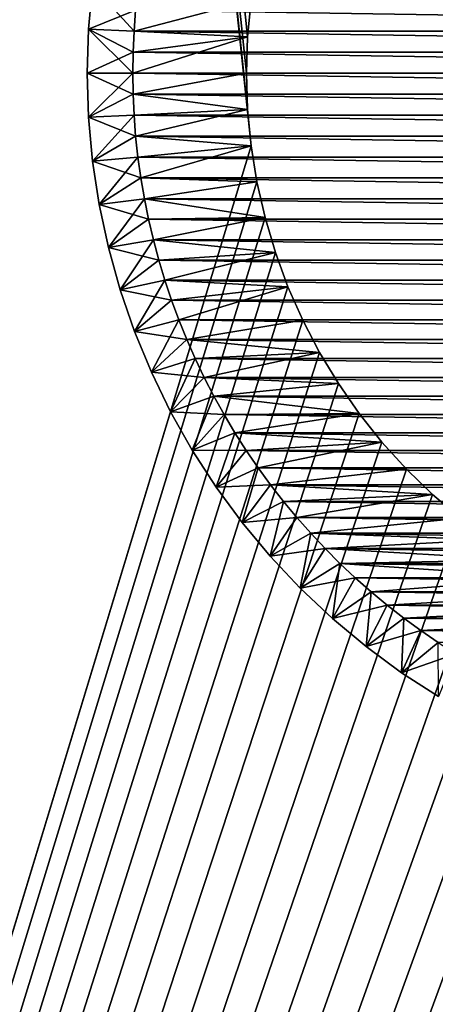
# Model space of a CAD drawing. Extents: x -260 to 260, y -882 to 882.
# Tile 28 of 234: x 182.51 to 191.66, y -620.45 to -598.82. Entities that reach past the tile are written whole.
import ezdxf

# ---------------------------------------------------------------- set-up
doc = ezdxf.new("R2010")
doc.units = 0
doc.header["$LTSCALE"] = 21.359881
for name, color, linetype in [('1', 7, 'CONTINUOUS'), ('11', 7, 'CONTINUOUS'), ('12', 7, 'CONTINUOUS'), ('17', 7, 'CONTINUOUS'), ('18', 7, 'CONTINUOUS'), ('2', 7, 'CONTINUOUS'), ('7', 7, 'CONTINUOUS'), ('8', 7, 'CONTINUOUS'), ('86', 7, 'CONTINUOUS'), ('87', 7, 'CONTINUOUS'), ('88', 7, 'CONTINUOUS'), ('89', 7, 'CONTINUOUS')]:
    doc.layers.add(name, color=color, linetype=linetype)

msp = doc.modelspace()

# ---------------------------------------------------------------- linework, layer by layer
at = {"layer": '1', "color": 7, "linetype": 'CONTINUOUS'}
for points in [[(-253.525, 0), (-253.525, -812.5), (253.525, 0), (-253.525, 0)], [(253.525, 0), (-253.525, -812.5), (253.525, -812.5), (253.525, 0)]]:
    msp.add_3dface(points, dxfattribs=at)
at = {"layer": '11', "color": 7, "linetype": 'CONTINUOUS'}
for points in [[(187.526, -599.199, -20), (187.603, -598.402, -20), (185.028, -599.077, -20), (187.526, -599.199, -20)], [(185.028, -599.077, -20), (187.603, -598.402, -20), (185.064, -598.616, -20), (185.028, -599.077, -20)], [(187.5, -600, -20), (187.526, -599.199, -20), (185, -600, -20), (187.5, -600, -20)], [(185, -600, -20), (187.526, -599.199, -20), (185.007, -599.538, -20), (185, -600, -20)], [(185.007, -599.538, -20), (187.526, -599.199, -20), (185.028, -599.077, -20), (185.007, -599.538, -20)], [(187.5, -600, -20), (185, -600, -20), (185.007, -600.462, -20), (187.5, -600, -20)], [(187.526, -600.801, -20), (187.5, -600, -20), (185.007, -600.462, -20), (187.526, -600.801, -20)], [(185.028, -600.923, -20), (187.526, -600.801, -20), (185.007, -600.462, -20), (185.028, -600.923, -20)], [(185.064, -601.384, -20), (187.526, -600.801, -20), (185.028, -600.923, -20), (185.064, -601.384, -20)], [(187.603, -601.598, -20), (187.526, -600.801, -20), (185.064, -601.384, -20), (187.603, -601.598, -20)], [(185.114, -601.843, -20), (187.603, -601.598, -20), (185.064, -601.384, -20), (185.114, -601.843, -20)], [(185.178, -602.301, -20), (187.603, -601.598, -20), (185.114, -601.843, -20), (185.178, -602.301, -20)], [(187.73, -602.389, -20), (187.603, -601.598, -20), (185.178, -602.301, -20), (187.73, -602.389, -20)], [(185.255, -602.756, -20), (187.73, -602.389, -20), (185.178, -602.301, -20), (185.255, -602.756, -20)], [(187.909, -603.171, -20), (187.73, -602.389, -20), (185.255, -602.756, -20), (187.909, -603.171, -20)], [(185.347, -603.209, -20), (187.909, -603.171, -20), (185.255, -602.756, -20), (185.347, -603.209, -20)], [(185.453, -603.659, -20), (187.909, -603.171, -20), (185.347, -603.209, -20), (185.453, -603.659, -20)], [(188.137, -603.939, -20), (187.909, -603.171, -20), (185.453, -603.659, -20), (188.137, -603.939, -20)], [(185.573, -604.105, -20), (188.137, -603.939, -20), (185.453, -603.659, -20), (185.573, -604.105, -20)], [(185.706, -604.547, -20), (188.137, -603.939, -20), (185.573, -604.105, -20), (185.706, -604.547, -20)], [(188.414, -604.691, -20), (188.137, -603.939, -20), (185.706, -604.547, -20), (188.414, -604.691, -20)], [(185.853, -604.985, -20), (188.414, -604.691, -20), (185.706, -604.547, -20), (185.853, -604.985, -20)], [(186.013, -605.419, -20), (188.414, -604.691, -20), (185.853, -604.985, -20), (186.013, -605.419, -20)], [(188.738, -605.424, -20), (188.414, -604.691, -20), (186.013, -605.419, -20), (188.738, -605.424, -20)], [(186.186, -605.847, -20), (188.738, -605.424, -20), (186.013, -605.419, -20), (186.186, -605.847, -20)], [(189.109, -606.134, -20), (188.738, -605.424, -20), (186.186, -605.847, -20), (189.109, -606.134, -20)], [(186.373, -606.269, -20), (189.109, -606.134, -20), (186.186, -605.847, -20), (186.373, -606.269, -20)], [(186.573, -606.686, -20), (189.109, -606.134, -20), (186.373, -606.269, -20), (186.573, -606.686, -20)], [(189.524, -606.819, -20), (189.109, -606.134, -20), (186.573, -606.686, -20), (189.524, -606.819, -20)], [(186.785, -607.096, -20), (189.524, -606.819, -20), (186.573, -606.686, -20), (186.785, -607.096, -20)], [(189.982, -607.476, -20), (189.524, -606.819, -20), (186.785, -607.096, -20), (189.982, -607.476, -20)], [(187.01, -607.5, -20), (189.982, -607.476, -20), (186.785, -607.096, -20), (187.01, -607.5, -20)], [(187.247, -607.896, -20), (189.982, -607.476, -20), (187.01, -607.5, -20), (187.247, -607.896, -20)], [(190.482, -608.103, -20), (189.982, -607.476, -20), (187.247, -607.896, -20), (190.482, -608.103, -20)], [(187.496, -608.285, -20), (190.482, -608.103, -20), (187.247, -607.896, -20), (187.496, -608.285, -20)], [(187.757, -608.667, -20), (190.482, -608.103, -20), (187.496, -608.285, -20), (187.757, -608.667, -20)], [(191.021, -608.696, -20), (190.482, -608.103, -20), (187.757, -608.667, -20), (191.021, -608.696, -20)], [(188.03, -609.04, -20), (191.021, -608.696, -20), (187.757, -608.667, -20), (188.03, -609.04, -20)], [(191.596, -609.253, -20), (191.021, -608.696, -20), (188.03, -609.04, -20), (191.596, -609.253, -20)], [(188.314, -609.404, -20), (191.596, -609.253, -20), (188.03, -609.04, -20), (188.314, -609.404, -20)], [(188.609, -609.759, -20), (191.596, -609.253, -20), (188.314, -609.404, -20), (188.609, -609.759, -20)], [(192.206, -609.773, -20), (191.596, -609.253, -20), (188.609, -609.759, -20), (192.206, -609.773, -20)], [(188.915, -610.105, -20), (192.206, -609.773, -20), (188.609, -609.759, -20), (188.915, -610.105, -20)], [(192.848, -610.252, -20), (192.206, -609.773, -20), (188.915, -610.105, -20), (192.848, -610.252, -20)], [(189.231, -610.442, -20), (192.848, -610.252, -20), (188.915, -610.105, -20), (189.231, -610.442, -20)], [(193.52, -610.689, -20), (192.848, -610.252, -20), (189.231, -610.442, -20), (193.52, -610.689, -20)], [(189.558, -610.769, -20), (193.52, -610.689, -20), (189.231, -610.442, -20), (189.558, -610.769, -20)], [(194.218, -611.083, -20), (193.52, -610.689, -20), (189.558, -610.769, -20), (194.218, -611.083, -20)], [(189.895, -611.085, -20), (194.218, -611.083, -20), (189.558, -610.769, -20), (189.895, -611.085, -20)], [(190.241, -611.391, -20), (194.218, -611.083, -20), (189.895, -611.085, -20), (190.241, -611.391, -20)], [(194.94, -611.43, -20), (194.218, -611.083, -20), (190.241, -611.391, -20), (194.94, -611.43, -20)], [(190.596, -611.686, -20), (194.94, -611.43, -20), (190.241, -611.391, -20), (190.596, -611.686, -20)], [(195.683, -611.731, -20), (194.94, -611.43, -20), (190.596, -611.686, -20), (195.683, -611.731, -20)], [(190.96, -611.97, -20), (195.683, -611.731, -20), (190.596, -611.686, -20), (190.96, -611.97, -20)], [(196.443, -611.983, -20), (195.683, -611.731, -20), (190.96, -611.97, -20), (196.443, -611.983, -20)], [(191.333, -612.243, -20), (196.443, -611.983, -20), (190.96, -611.97, -20), (191.333, -612.243, -20)], [(197.218, -612.187, -20), (196.443, -611.983, -20), (191.333, -612.243, -20), (197.218, -612.187, -20)], [(198.005, -612.34, -20), (197.218, -612.187, -20), (191.333, -612.243, -20), (198.005, -612.34, -20)], [(191.715, -612.504, -20), (198.005, -612.34, -20), (191.333, -612.243, -20), (191.715, -612.504, -20)]]:
    msp.add_3dface(points, dxfattribs=at)
at = {"layer": '12', "color": 7, "linetype": 'CONTINUOUS'}
for points in [[(185.064, -598.616, -70), (214.972, -599.077, -70), (185.028, -599.077, -70), (185.064, -598.616, -70)], [(214.936, -598.616, -70), (214.972, -599.077, -70), (185.064, -598.616, -70), (214.936, -598.616, -70)], [(185.028, -599.077, -70), (214.993, -599.538, -70), (185.007, -599.538, -70), (185.028, -599.077, -70)], [(214.972, -599.077, -70), (214.993, -599.538, -70), (185.028, -599.077, -70), (214.972, -599.077, -70)], [(185.007, -599.538, -70), (215, -600, -70), (185, -600, -70), (185.007, -599.538, -70)], [(214.993, -599.538, -70), (215, -600, -70), (185.007, -599.538, -70), (214.993, -599.538, -70)], [(185, -600, -70), (215, -600, -70), (214.993, -600.462, -70), (185, -600, -70)], [(185.007, -600.462, -70), (185, -600, -70), (214.993, -600.462, -70), (185.007, -600.462, -70)], [(185.028, -600.923, -70), (185.007, -600.462, -70), (214.972, -600.923, -70), (185.028, -600.923, -70)], [(214.972, -600.923, -70), (185.007, -600.462, -70), (214.993, -600.462, -70), (214.972, -600.923, -70)], [(185.064, -601.384, -70), (185.028, -600.923, -70), (214.936, -601.384, -70), (185.064, -601.384, -70)], [(214.936, -601.384, -70), (185.028, -600.923, -70), (214.972, -600.923, -70), (214.936, -601.384, -70)], [(185.114, -601.843, -70), (185.064, -601.384, -70), (214.886, -601.843, -70), (185.114, -601.843, -70)], [(214.886, -601.843, -70), (185.064, -601.384, -70), (214.936, -601.384, -70), (214.886, -601.843, -70)], [(185.178, -602.301, -70), (185.114, -601.843, -70), (214.822, -602.301, -70), (185.178, -602.301, -70)], [(214.822, -602.301, -70), (185.114, -601.843, -70), (214.886, -601.843, -70), (214.822, -602.301, -70)], [(185.255, -602.756, -70), (185.178, -602.301, -70), (214.745, -602.756, -70), (185.255, -602.756, -70)], [(214.745, -602.756, -70), (185.178, -602.301, -70), (214.822, -602.301, -70), (214.745, -602.756, -70)], [(185.347, -603.209, -70), (185.255, -602.756, -70), (214.653, -603.209, -70), (185.347, -603.209, -70)], [(214.653, -603.209, -70), (185.255, -602.756, -70), (214.745, -602.756, -70), (214.653, -603.209, -70)], [(185.453, -603.659, -70), (185.347, -603.209, -70), (214.547, -603.659, -70), (185.453, -603.659, -70)], [(214.547, -603.659, -70), (185.347, -603.209, -70), (214.653, -603.209, -70), (214.547, -603.659, -70)], [(185.573, -604.105, -70), (185.453, -603.659, -70), (214.427, -604.105, -70), (185.573, -604.105, -70)], [(214.427, -604.105, -70), (185.453, -603.659, -70), (214.547, -603.659, -70), (214.427, -604.105, -70)], [(185.706, -604.547, -70), (185.573, -604.105, -70), (214.294, -604.547, -70), (185.706, -604.547, -70)], [(214.294, -604.547, -70), (185.573, -604.105, -70), (214.427, -604.105, -70), (214.294, -604.547, -70)], [(185.853, -604.985, -70), (185.706, -604.547, -70), (214.147, -604.985, -70), (185.853, -604.985, -70)], [(214.147, -604.985, -70), (185.706, -604.547, -70), (214.294, -604.547, -70), (214.147, -604.985, -70)], [(186.013, -605.419, -70), (185.853, -604.985, -70), (213.987, -605.419, -70), (186.013, -605.419, -70)], [(213.987, -605.419, -70), (185.853, -604.985, -70), (214.147, -604.985, -70), (213.987, -605.419, -70)], [(186.186, -605.847, -70), (186.013, -605.419, -70), (213.814, -605.847, -70), (186.186, -605.847, -70)], [(213.814, -605.847, -70), (186.013, -605.419, -70), (213.987, -605.419, -70), (213.814, -605.847, -70)], [(186.373, -606.269, -70), (186.186, -605.847, -70), (213.627, -606.269, -70), (186.373, -606.269, -70)], [(213.627, -606.269, -70), (186.186, -605.847, -70), (213.814, -605.847, -70), (213.627, -606.269, -70)], [(186.573, -606.686, -70), (186.373, -606.269, -70), (213.427, -606.686, -70), (186.573, -606.686, -70)], [(213.427, -606.686, -70), (186.373, -606.269, -70), (213.627, -606.269, -70), (213.427, -606.686, -70)], [(186.785, -607.096, -70), (186.573, -606.686, -70), (213.215, -607.096, -70), (186.785, -607.096, -70)], [(213.215, -607.096, -70), (186.573, -606.686, -70), (213.427, -606.686, -70), (213.215, -607.096, -70)], [(187.01, -607.5, -70), (186.785, -607.096, -70), (212.99, -607.5, -70), (187.01, -607.5, -70)], [(212.99, -607.5, -70), (186.785, -607.096, -70), (213.215, -607.096, -70), (212.99, -607.5, -70)], [(187.247, -607.896, -70), (187.01, -607.5, -70), (212.753, -607.896, -70), (187.247, -607.896, -70)], [(212.753, -607.896, -70), (187.01, -607.5, -70), (212.99, -607.5, -70), (212.753, -607.896, -70)], [(187.496, -608.285, -70), (187.247, -607.896, -70), (212.504, -608.285, -70), (187.496, -608.285, -70)], [(212.504, -608.285, -70), (187.247, -607.896, -70), (212.753, -607.896, -70), (212.504, -608.285, -70)], [(187.757, -608.667, -70), (187.496, -608.285, -70), (212.243, -608.667, -70), (187.757, -608.667, -70)], [(212.243, -608.667, -70), (187.496, -608.285, -70), (212.504, -608.285, -70), (212.243, -608.667, -70)], [(188.03, -609.04, -70), (187.757, -608.667, -70), (211.97, -609.04, -70), (188.03, -609.04, -70)], [(211.97, -609.04, -70), (187.757, -608.667, -70), (212.243, -608.667, -70), (211.97, -609.04, -70)], [(188.314, -609.404, -70), (188.03, -609.04, -70), (211.686, -609.404, -70), (188.314, -609.404, -70)], [(211.686, -609.404, -70), (188.03, -609.04, -70), (211.97, -609.04, -70), (211.686, -609.404, -70)], [(188.609, -609.759, -70), (188.314, -609.404, -70), (211.391, -609.759, -70), (188.609, -609.759, -70)], [(211.391, -609.759, -70), (188.314, -609.404, -70), (211.686, -609.404, -70), (211.391, -609.759, -70)], [(188.915, -610.105, -70), (188.609, -609.759, -70), (211.085, -610.105, -70), (188.915, -610.105, -70)], [(211.085, -610.105, -70), (188.609, -609.759, -70), (211.391, -609.759, -70), (211.085, -610.105, -70)], [(189.231, -610.442, -70), (188.915, -610.105, -70), (210.769, -610.442, -70), (189.231, -610.442, -70)], [(210.769, -610.442, -70), (188.915, -610.105, -70), (211.085, -610.105, -70), (210.769, -610.442, -70)], [(189.558, -610.769, -70), (189.231, -610.442, -70), (210.442, -610.769, -70), (189.558, -610.769, -70)], [(210.442, -610.769, -70), (189.231, -610.442, -70), (210.769, -610.442, -70), (210.442, -610.769, -70)], [(189.895, -611.085, -70), (189.558, -610.769, -70), (210.105, -611.085, -70), (189.895, -611.085, -70)], [(210.105, -611.085, -70), (189.558, -610.769, -70), (210.442, -610.769, -70), (210.105, -611.085, -70)], [(190.241, -611.391, -70), (189.895, -611.085, -70), (209.759, -611.391, -70), (190.241, -611.391, -70)], [(209.759, -611.391, -70), (189.895, -611.085, -70), (210.105, -611.085, -70), (209.759, -611.391, -70)], [(190.596, -611.686, -70), (190.241, -611.391, -70), (209.404, -611.686, -70), (190.596, -611.686, -70)], [(209.404, -611.686, -70), (190.241, -611.391, -70), (209.759, -611.391, -70), (209.404, -611.686, -70)], [(190.96, -611.97, -70), (190.596, -611.686, -70), (209.04, -611.97, -70), (190.96, -611.97, -70)], [(209.04, -611.97, -70), (190.596, -611.686, -70), (209.404, -611.686, -70), (209.04, -611.97, -70)], [(191.333, -612.243, -70), (190.96, -611.97, -70), (208.667, -612.243, -70), (191.333, -612.243, -70)], [(208.667, -612.243, -70), (190.96, -611.97, -70), (209.04, -611.97, -70), (208.667, -612.243, -70)], [(191.715, -612.504, -70), (191.333, -612.243, -70), (208.285, -612.504, -70), (191.715, -612.504, -70)], [(208.285, -612.504, -70), (191.333, -612.243, -70), (208.667, -612.243, -70), (208.285, -612.504, -70)]]:
    msp.add_3dface(points, dxfattribs=at)
at = {"layer": '17', "color": 7, "linetype": 'CONTINUOUS'}
for points in [[(184.029, -599.034, -21), (184.117, -598.071, -21), (184.029, -599.034, -69), (184.029, -599.034, -21)], [(184.029, -599.034, -69), (184.117, -598.071, -21), (184.117, -598.071, -69), (184.029, -599.034, -69)], [(184, -600, -21), (184.029, -599.034, -21), (184, -600, -69), (184, -600, -21)], [(184, -600, -69), (184.029, -599.034, -21), (184.029, -599.034, -69), (184, -600, -69)]]:
    msp.add_3dface(points, dxfattribs=at)
at = {"layer": '18', "color": 7, "linetype": 'CONTINUOUS'}
for points in [[(184, -600, -21), (184, -600, -69), (184.029, -600.966, -69), (184, -600, -21)], [(184.029, -600.966, -21), (184, -600, -21), (184.029, -600.966, -69), (184.029, -600.966, -21)], [(184.117, -601.929, -21), (184.029, -600.966, -21), (184.117, -601.929, -69), (184.117, -601.929, -21)], [(184.117, -601.929, -69), (184.029, -600.966, -21), (184.029, -600.966, -69), (184.117, -601.929, -69)], [(184.262, -602.884, -21), (184.117, -601.929, -21), (184.262, -602.884, -69), (184.262, -602.884, -21)], [(184.262, -602.884, -69), (184.117, -601.929, -21), (184.117, -601.929, -69), (184.262, -602.884, -69)], [(184.465, -603.829, -21), (184.262, -602.884, -21), (184.465, -603.829, -69), (184.465, -603.829, -21)], [(184.465, -603.829, -69), (184.262, -602.884, -21), (184.262, -602.884, -69), (184.465, -603.829, -69)], [(184.724, -604.76, -21), (184.465, -603.829, -21), (184.724, -604.76, -69), (184.724, -604.76, -21)], [(184.724, -604.76, -69), (184.465, -603.829, -21), (184.465, -603.829, -69), (184.724, -604.76, -69)], [(185.04, -605.674, -21), (184.724, -604.76, -21), (185.04, -605.674, -69), (185.04, -605.674, -21)], [(185.04, -605.674, -69), (184.724, -604.76, -21), (184.724, -604.76, -69), (185.04, -605.674, -69)], [(185.41, -606.567, -21), (185.04, -605.674, -21), (185.41, -606.567, -69), (185.41, -606.567, -21)], [(185.41, -606.567, -69), (185.04, -605.674, -21), (185.04, -605.674, -69), (185.41, -606.567, -69)], [(185.833, -607.436, -21), (185.41, -606.567, -21), (185.833, -607.436, -69), (185.833, -607.436, -21)], [(185.833, -607.436, -69), (185.41, -606.567, -21), (185.41, -606.567, -69), (185.833, -607.436, -69)], [(186.307, -608.277, -21), (185.833, -607.436, -21), (186.307, -608.277, -69), (186.307, -608.277, -21)], [(186.307, -608.277, -69), (185.833, -607.436, -21), (185.833, -607.436, -69), (186.307, -608.277, -69)], [(186.832, -609.089, -21), (186.307, -608.277, -21), (186.832, -609.089, -69), (186.832, -609.089, -21)], [(186.832, -609.089, -69), (186.307, -608.277, -21), (186.307, -608.277, -69), (186.832, -609.089, -69)], [(187.405, -609.868, -21), (186.832, -609.089, -21), (187.405, -609.868, -69), (187.405, -609.868, -21)], [(187.405, -609.868, -69), (186.832, -609.089, -21), (186.832, -609.089, -69), (187.405, -609.868, -69)], [(188.024, -610.61, -21), (187.405, -609.868, -21), (188.024, -610.61, -69), (188.024, -610.61, -21)], [(188.024, -610.61, -69), (187.405, -609.868, -21), (187.405, -609.868, -69), (188.024, -610.61, -69)], [(188.686, -611.314, -21), (188.024, -610.61, -21), (188.686, -611.314, -69), (188.686, -611.314, -21)], [(188.686, -611.314, -69), (188.024, -610.61, -21), (188.024, -610.61, -69), (188.686, -611.314, -69)], [(189.39, -611.976, -21), (188.686, -611.314, -21), (189.39, -611.976, -69), (189.39, -611.976, -21)], [(189.39, -611.976, -69), (188.686, -611.314, -21), (188.686, -611.314, -69), (189.39, -611.976, -69)], [(190.132, -612.595, -21), (189.39, -611.976, -21), (190.132, -612.595, -69), (190.132, -612.595, -21)], [(190.132, -612.595, -69), (189.39, -611.976, -21), (189.39, -611.976, -69), (190.132, -612.595, -69)], [(190.911, -613.168, -21), (190.132, -612.595, -21), (190.911, -613.168, -69), (190.911, -613.168, -21)], [(190.911, -613.168, -69), (190.132, -612.595, -21), (190.132, -612.595, -69), (190.911, -613.168, -69)], [(191.723, -613.693, -21), (190.911, -613.168, -21), (191.723, -613.693, -69), (191.723, -613.693, -21)], [(191.723, -613.693, -69), (190.911, -613.168, -21), (190.911, -613.168, -69), (191.723, -613.693, -69)]]:
    msp.add_3dface(points, dxfattribs=at)
at = {"layer": '2', "color": 7, "linetype": 'CONTINUOUS'}
for points in [[(152.5, -85, -9), (260.487, -812.5, -9), (136.739, -120, -9), (152.5, -85, -9)], [(237.5, -85, -9), (260.487, -812.5, -9), (152.5, -85, -9), (237.5, -85, -9)], [(260.487, -812.5, -9), (212.27, -597.611, -9), (136.739, -120, -9), (260.487, -812.5, -9)], [(187.526, -599.199, -9), (187.5, -600, -9), (136.739, -120, -9), (187.526, -599.199, -9)], [(187.5, -600, -9), (187.526, -600.801, -9), (136.739, -120, -9), (187.5, -600, -9)], [(187.603, -598.402, -9), (187.526, -599.199, -9), (136.739, -120, -9), (187.603, -598.402, -9)], [(187.526, -600.801, -9), (187.603, -601.598, -9), (136.739, -120, -9), (187.526, -600.801, -9)], [(187.603, -601.598, -9), (136.739, -769, -9), (136.739, -120, -9), (187.603, -601.598, -9)], [(187.603, -601.598, -9), (187.73, -602.389, -9), (136.739, -769, -9), (187.603, -601.598, -9)], [(187.73, -602.389, -9), (187.909, -603.171, -9), (136.739, -769, -9), (187.73, -602.389, -9)], [(187.909, -603.171, -9), (188.137, -603.939, -9), (136.739, -769, -9), (187.909, -603.171, -9)], [(188.137, -603.939, -9), (188.414, -604.691, -9), (136.739, -769, -9), (188.137, -603.939, -9)], [(188.414, -604.691, -9), (188.738, -605.424, -9), (136.739, -769, -9), (188.414, -604.691, -9)], [(188.738, -605.424, -9), (189.109, -606.134, -9), (136.739, -769, -9), (188.738, -605.424, -9)], [(189.109, -606.134, -9), (189.524, -606.819, -9), (136.739, -769, -9), (189.109, -606.134, -9)], [(189.524, -606.819, -9), (189.982, -607.476, -9), (136.739, -769, -9), (189.524, -606.819, -9)], [(189.982, -607.476, -9), (190.482, -608.103, -9), (136.739, -769, -9), (189.982, -607.476, -9)], [(190.482, -608.103, -9), (191.021, -608.696, -9), (136.739, -769, -9), (190.482, -608.103, -9)], [(191.021, -608.696, -9), (191.596, -609.253, -9), (136.739, -769, -9), (191.021, -608.696, -9)], [(191.596, -609.253, -9), (192.206, -609.773, -9), (136.739, -769, -9), (191.596, -609.253, -9)], [(192.206, -609.773, -9), (192.848, -610.252, -9), (136.739, -769, -9), (192.206, -609.773, -9)], [(192.848, -610.252, -9), (193.52, -610.689, -9), (136.739, -769, -9), (192.848, -610.252, -9)], [(193.52, -610.689, -9), (194.218, -611.083, -9), (136.739, -769, -9), (193.52, -610.689, -9)], [(194.218, -611.083, -9), (194.94, -611.43, -9), (136.739, -769, -9), (194.218, -611.083, -9)], [(194.94, -611.43, -9), (195.683, -611.731, -9), (136.739, -769, -9), (194.94, -611.43, -9)], [(195.683, -611.731, -9), (196.443, -611.983, -9), (136.739, -769, -9), (195.683, -611.731, -9)], [(196.443, -611.983, -9), (197.218, -612.187, -9), (136.739, -769, -9), (196.443, -611.983, -9)], [(197.218, -612.187, -9), (198.005, -612.34, -9), (136.739, -769, -9), (197.218, -612.187, -9)], [(198.005, -612.34, -9), (198.8, -612.442, -9), (136.739, -769, -9), (198.005, -612.34, -9)], [(198.8, -612.442, -9), (199.599, -612.494, -9), (136.739, -769, -9), (198.8, -612.442, -9)], [(199.599, -612.494, -9), (260.487, -812.5, -9), (136.739, -769, -9), (199.599, -612.494, -9)]]:
    msp.add_3dface(points, dxfattribs=at)
at = {"layer": '7', "color": 7, "linetype": 'CONTINUOUS'}
for points in [[(187.526, -599.199, -9), (187.603, -598.402, -9), (187.526, -599.199, -20), (187.526, -599.199, -9)], [(187.526, -599.199, -20), (187.603, -598.402, -9), (187.603, -598.402, -20), (187.526, -599.199, -20)], [(187.5, -600, -9), (187.526, -599.199, -9), (187.5, -600, -20), (187.5, -600, -9)], [(187.5, -600, -20), (187.526, -599.199, -9), (187.526, -599.199, -20), (187.5, -600, -20)]]:
    msp.add_3dface(points, dxfattribs=at)
at = {"layer": '8', "color": 7, "linetype": 'CONTINUOUS'}
for points in [[(187.526, -600.801, -9), (187.5, -600, -9), (187.526, -600.801, -20), (187.526, -600.801, -9)], [(187.5, -600, -9), (187.5, -600, -20), (187.526, -600.801, -20), (187.5, -600, -9)], [(187.603, -601.598, -9), (187.526, -600.801, -9), (187.603, -601.598, -20), (187.603, -601.598, -9)], [(187.603, -601.598, -20), (187.526, -600.801, -9), (187.526, -600.801, -20), (187.603, -601.598, -20)], [(187.73, -602.389, -9), (187.603, -601.598, -9), (187.73, -602.389, -20), (187.73, -602.389, -9)], [(187.73, -602.389, -20), (187.603, -601.598, -9), (187.603, -601.598, -20), (187.73, -602.389, -20)], [(187.909, -603.171, -9), (187.73, -602.389, -9), (187.909, -603.171, -20), (187.909, -603.171, -9)], [(187.909, -603.171, -20), (187.73, -602.389, -9), (187.73, -602.389, -20), (187.909, -603.171, -20)], [(188.137, -603.939, -9), (187.909, -603.171, -9), (188.137, -603.939, -20), (188.137, -603.939, -9)], [(188.137, -603.939, -20), (187.909, -603.171, -9), (187.909, -603.171, -20), (188.137, -603.939, -20)], [(188.414, -604.691, -9), (188.137, -603.939, -9), (188.414, -604.691, -20), (188.414, -604.691, -9)], [(188.414, -604.691, -20), (188.137, -603.939, -9), (188.137, -603.939, -20), (188.414, -604.691, -20)], [(188.738, -605.424, -9), (188.414, -604.691, -9), (188.738, -605.424, -20), (188.738, -605.424, -9)], [(188.738, -605.424, -20), (188.414, -604.691, -9), (188.414, -604.691, -20), (188.738, -605.424, -20)], [(189.109, -606.134, -9), (188.738, -605.424, -9), (189.109, -606.134, -20), (189.109, -606.134, -9)], [(189.109, -606.134, -20), (188.738, -605.424, -9), (188.738, -605.424, -20), (189.109, -606.134, -20)], [(189.524, -606.819, -9), (189.109, -606.134, -9), (189.524, -606.819, -20), (189.524, -606.819, -9)], [(189.524, -606.819, -20), (189.109, -606.134, -9), (189.109, -606.134, -20), (189.524, -606.819, -20)], [(189.982, -607.476, -9), (189.524, -606.819, -9), (189.982, -607.476, -20), (189.982, -607.476, -9)], [(189.982, -607.476, -20), (189.524, -606.819, -9), (189.524, -606.819, -20), (189.982, -607.476, -20)], [(190.482, -608.103, -9), (189.982, -607.476, -9), (190.482, -608.103, -20), (190.482, -608.103, -9)], [(190.482, -608.103, -20), (189.982, -607.476, -9), (189.982, -607.476, -20), (190.482, -608.103, -20)], [(191.021, -608.696, -9), (190.482, -608.103, -9), (191.021, -608.696, -20), (191.021, -608.696, -9)], [(191.021, -608.696, -20), (190.482, -608.103, -9), (190.482, -608.103, -20), (191.021, -608.696, -20)], [(191.596, -609.253, -9), (191.021, -608.696, -9), (191.596, -609.253, -20), (191.596, -609.253, -9)], [(191.596, -609.253, -20), (191.021, -608.696, -9), (191.021, -608.696, -20), (191.596, -609.253, -20)], [(192.206, -609.773, -9), (191.596, -609.253, -9), (192.206, -609.773, -20), (192.206, -609.773, -9)], [(192.206, -609.773, -20), (191.596, -609.253, -9), (191.596, -609.253, -20), (192.206, -609.773, -20)]]:
    msp.add_3dface(points, dxfattribs=at)
at = {"layer": '86', "color": 7, "linetype": 'CONTINUOUS'}
for points in [[(185.064, -598.616, -20), (184.117, -598.071, -21), (184.029, -599.034, -21), (185.064, -598.616, -20)], [(185.028, -599.077, -20), (185.064, -598.616, -20), (184.029, -599.034, -21), (185.028, -599.077, -20)], [(185.007, -599.538, -20), (184.029, -599.034, -21), (184, -600, -21), (185.007, -599.538, -20)], [(185.007, -599.538, -20), (185.028, -599.077, -20), (184.029, -599.034, -21), (185.007, -599.538, -20)], [(185, -600, -20), (185.007, -599.538, -20), (184, -600, -21), (185, -600, -20)]]:
    msp.add_3dface(points, dxfattribs=at)
at = {"layer": '87', "color": 7, "linetype": 'CONTINUOUS'}
for points in [[(185, -600, -20), (184, -600, -21), (184.029, -600.966, -21), (185, -600, -20)], [(185.007, -600.462, -20), (185, -600, -20), (184.029, -600.966, -21), (185.007, -600.462, -20)], [(185.028, -600.923, -20), (185.007, -600.462, -20), (184.029, -600.966, -21), (185.028, -600.923, -20)], [(185.028, -600.923, -20), (184.029, -600.966, -21), (184.117, -601.929, -21), (185.028, -600.923, -20)], [(185.064, -601.384, -20), (185.028, -600.923, -20), (184.117, -601.929, -21), (185.064, -601.384, -20)], [(185.114, -601.843, -20), (185.064, -601.384, -20), (184.117, -601.929, -21), (185.114, -601.843, -20)], [(185.114, -601.843, -20), (184.117, -601.929, -21), (184.262, -602.884, -21), (185.114, -601.843, -20)], [(185.178, -602.301, -20), (185.114, -601.843, -20), (184.262, -602.884, -21), (185.178, -602.301, -20)], [(185.255, -602.756, -20), (185.178, -602.301, -20), (184.262, -602.884, -21), (185.255, -602.756, -20)], [(185.255, -602.756, -20), (184.262, -602.884, -21), (184.465, -603.829, -21), (185.255, -602.756, -20)], [(185.347, -603.209, -20), (185.255, -602.756, -20), (184.465, -603.829, -21), (185.347, -603.209, -20)], [(185.453, -603.659, -20), (185.347, -603.209, -20), (184.465, -603.829, -21), (185.453, -603.659, -20)], [(185.453, -603.659, -20), (184.465, -603.829, -21), (184.724, -604.76, -21), (185.453, -603.659, -20)], [(185.573, -604.105, -20), (185.453, -603.659, -20), (184.724, -604.76, -21), (185.573, -604.105, -20)], [(185.706, -604.547, -20), (185.573, -604.105, -20), (184.724, -604.76, -21), (185.706, -604.547, -20)], [(185.706, -604.547, -20), (184.724, -604.76, -21), (185.04, -605.674, -21), (185.706, -604.547, -20)], [(185.853, -604.985, -20), (185.706, -604.547, -20), (185.04, -605.674, -21), (185.853, -604.985, -20)], [(186.013, -605.419, -20), (185.853, -604.985, -20), (185.04, -605.674, -21), (186.013, -605.419, -20)], [(186.013, -605.419, -20), (185.04, -605.674, -21), (185.41, -606.567, -21), (186.013, -605.419, -20)], [(186.186, -605.847, -20), (186.013, -605.419, -20), (185.41, -606.567, -21), (186.186, -605.847, -20)], [(186.373, -606.269, -20), (186.186, -605.847, -20), (185.41, -606.567, -21), (186.373, -606.269, -20)], [(186.373, -606.269, -20), (185.41, -606.567, -21), (185.833, -607.436, -21), (186.373, -606.269, -20)], [(186.573, -606.686, -20), (186.373, -606.269, -20), (185.833, -607.436, -21), (186.573, -606.686, -20)], [(186.785, -607.096, -20), (186.573, -606.686, -20), (185.833, -607.436, -21), (186.785, -607.096, -20)], [(186.785, -607.096, -20), (185.833, -607.436, -21), (186.307, -608.277, -21), (186.785, -607.096, -20)], [(187.01, -607.5, -20), (186.785, -607.096, -20), (186.307, -608.277, -21), (187.01, -607.5, -20)], [(187.247, -607.896, -20), (187.01, -607.5, -20), (186.307, -608.277, -21), (187.247, -607.896, -20)], [(187.247, -607.896, -20), (186.307, -608.277, -21), (186.832, -609.089, -21), (187.247, -607.896, -20)], [(187.496, -608.285, -20), (187.247, -607.896, -20), (186.832, -609.089, -21), (187.496, -608.285, -20)], [(187.757, -608.667, -20), (187.496, -608.285, -20), (186.832, -609.089, -21), (187.757, -608.667, -20)], [(187.757, -608.667, -20), (186.832, -609.089, -21), (187.405, -609.868, -21), (187.757, -608.667, -20)], [(188.03, -609.04, -20), (187.757, -608.667, -20), (187.405, -609.868, -21), (188.03, -609.04, -20)], [(188.314, -609.404, -20), (188.03, -609.04, -20), (187.405, -609.868, -21), (188.314, -609.404, -20)], [(188.314, -609.404, -20), (187.405, -609.868, -21), (188.024, -610.61, -21), (188.314, -609.404, -20)], [(188.609, -609.759, -20), (188.314, -609.404, -20), (188.024, -610.61, -21), (188.609, -609.759, -20)], [(188.915, -610.105, -20), (188.609, -609.759, -20), (188.024, -610.61, -21), (188.915, -610.105, -20)], [(188.915, -610.105, -20), (188.024, -610.61, -21), (188.686, -611.314, -21), (188.915, -610.105, -20)], [(189.231, -610.442, -20), (188.915, -610.105, -20), (188.686, -611.314, -21), (189.231, -610.442, -20)], [(189.558, -610.769, -20), (189.231, -610.442, -20), (188.686, -611.314, -21), (189.558, -610.769, -20)], [(189.558, -610.769, -20), (188.686, -611.314, -21), (189.39, -611.976, -21), (189.558, -610.769, -20)], [(189.895, -611.085, -20), (189.558, -610.769, -20), (189.39, -611.976, -21), (189.895, -611.085, -20)], [(190.241, -611.391, -20), (189.895, -611.085, -20), (189.39, -611.976, -21), (190.241, -611.391, -20)], [(190.241, -611.391, -20), (189.39, -611.976, -21), (190.132, -612.595, -21), (190.241, -611.391, -20)], [(190.596, -611.686, -20), (190.241, -611.391, -20), (190.132, -612.595, -21), (190.596, -611.686, -20)], [(190.96, -611.97, -20), (190.596, -611.686, -20), (190.132, -612.595, -21), (190.96, -611.97, -20)], [(190.96, -611.97, -20), (190.132, -612.595, -21), (190.911, -613.168, -21), (190.96, -611.97, -20)], [(191.333, -612.243, -20), (190.96, -611.97, -20), (190.911, -613.168, -21), (191.333, -612.243, -20)], [(191.715, -612.504, -20), (191.333, -612.243, -20), (190.911, -613.168, -21), (191.715, -612.504, -20)], [(191.715, -612.504, -20), (190.911, -613.168, -21), (191.723, -613.693, -21), (191.715, -612.504, -20)]]:
    msp.add_3dface(points, dxfattribs=at)
at = {"layer": '88', "color": 7, "linetype": 'CONTINUOUS'}
for points in [[(185.028, -599.077, -70), (184.029, -599.034, -69), (184.117, -598.071, -69), (185.028, -599.077, -70)], [(185.064, -598.616, -70), (185.028, -599.077, -70), (184.117, -598.071, -69), (185.064, -598.616, -70)], [(185, -600, -70), (184, -600, -69), (184.029, -599.034, -69), (185, -600, -70)], [(185.028, -599.077, -70), (185.007, -599.538, -70), (184.029, -599.034, -69), (185.028, -599.077, -70)], [(185.007, -599.538, -70), (185, -600, -70), (184.029, -599.034, -69), (185.007, -599.538, -70)]]:
    msp.add_3dface(points, dxfattribs=at)
at = {"layer": '89', "color": 7, "linetype": 'CONTINUOUS'}
for points in [[(185, -600, -70), (185.007, -600.462, -70), (184, -600, -69), (185, -600, -70)], [(184, -600, -69), (185.007, -600.462, -70), (184.029, -600.966, -69), (184, -600, -69)], [(185.007, -600.462, -70), (185.028, -600.923, -70), (184.029, -600.966, -69), (185.007, -600.462, -70)], [(185.028, -600.923, -70), (185.064, -601.384, -70), (184.029, -600.966, -69), (185.028, -600.923, -70)], [(185.064, -601.384, -70), (184.117, -601.929, -69), (184.029, -600.966, -69), (185.064, -601.384, -70)], [(185.064, -601.384, -70), (185.114, -601.843, -70), (184.117, -601.929, -69), (185.064, -601.384, -70)], [(185.114, -601.843, -70), (185.178, -602.301, -70), (184.117, -601.929, -69), (185.114, -601.843, -70)], [(185.178, -602.301, -70), (184.262, -602.884, -69), (184.117, -601.929, -69), (185.178, -602.301, -70)], [(185.178, -602.301, -70), (185.255, -602.756, -70), (184.262, -602.884, -69), (185.178, -602.301, -70)], [(185.255, -602.756, -70), (185.347, -603.209, -70), (184.262, -602.884, -69), (185.255, -602.756, -70)], [(185.347, -603.209, -70), (184.465, -603.829, -69), (184.262, -602.884, -69), (185.347, -603.209, -70)], [(185.347, -603.209, -70), (185.453, -603.659, -70), (184.465, -603.829, -69), (185.347, -603.209, -70)], [(185.453, -603.659, -70), (185.573, -604.105, -70), (184.465, -603.829, -69), (185.453, -603.659, -70)], [(185.573, -604.105, -70), (184.724, -604.76, -69), (184.465, -603.829, -69), (185.573, -604.105, -70)], [(185.573, -604.105, -70), (185.706, -604.547, -70), (184.724, -604.76, -69), (185.573, -604.105, -70)], [(185.706, -604.547, -70), (185.853, -604.985, -70), (184.724, -604.76, -69), (185.706, -604.547, -70)], [(185.853, -604.985, -70), (185.04, -605.674, -69), (184.724, -604.76, -69), (185.853, -604.985, -70)], [(185.853, -604.985, -70), (186.013, -605.419, -70), (185.04, -605.674, -69), (185.853, -604.985, -70)], [(186.013, -605.419, -70), (186.186, -605.847, -70), (185.04, -605.674, -69), (186.013, -605.419, -70)], [(186.186, -605.847, -70), (185.41, -606.567, -69), (185.04, -605.674, -69), (186.186, -605.847, -70)], [(186.186, -605.847, -70), (186.373, -606.269, -70), (185.41, -606.567, -69), (186.186, -605.847, -70)], [(186.373, -606.269, -70), (186.573, -606.686, -70), (185.41, -606.567, -69), (186.373, -606.269, -70)], [(186.573, -606.686, -70), (185.833, -607.436, -69), (185.41, -606.567, -69), (186.573, -606.686, -70)], [(186.573, -606.686, -70), (186.785, -607.096, -70), (185.833, -607.436, -69), (186.573, -606.686, -70)], [(186.785, -607.096, -70), (187.01, -607.5, -70), (185.833, -607.436, -69), (186.785, -607.096, -70)], [(187.01, -607.5, -70), (186.307, -608.277, -69), (185.833, -607.436, -69), (187.01, -607.5, -70)], [(187.01, -607.5, -70), (187.247, -607.896, -70), (186.307, -608.277, -69), (187.01, -607.5, -70)], [(187.247, -607.896, -70), (187.496, -608.285, -70), (186.307, -608.277, -69), (187.247, -607.896, -70)], [(187.496, -608.285, -70), (186.832, -609.089, -69), (186.307, -608.277, -69), (187.496, -608.285, -70)], [(187.496, -608.285, -70), (187.757, -608.667, -70), (186.832, -609.089, -69), (187.496, -608.285, -70)], [(187.757, -608.667, -70), (188.03, -609.04, -70), (186.832, -609.089, -69), (187.757, -608.667, -70)], [(188.03, -609.04, -70), (187.405, -609.868, -69), (186.832, -609.089, -69), (188.03, -609.04, -70)], [(188.03, -609.04, -70), (188.314, -609.404, -70), (187.405, -609.868, -69), (188.03, -609.04, -70)], [(188.314, -609.404, -70), (188.609, -609.759, -70), (187.405, -609.868, -69), (188.314, -609.404, -70)], [(188.609, -609.759, -70), (188.024, -610.61, -69), (187.405, -609.868, -69), (188.609, -609.759, -70)], [(188.609, -609.759, -70), (188.915, -610.105, -70), (188.024, -610.61, -69), (188.609, -609.759, -70)], [(188.915, -610.105, -70), (189.231, -610.442, -70), (188.024, -610.61, -69), (188.915, -610.105, -70)], [(189.231, -610.442, -70), (188.686, -611.314, -69), (188.024, -610.61, -69), (189.231, -610.442, -70)], [(189.231, -610.442, -70), (189.558, -610.769, -70), (188.686, -611.314, -69), (189.231, -610.442, -70)], [(189.558, -610.769, -70), (189.895, -611.085, -70), (188.686, -611.314, -69), (189.558, -610.769, -70)], [(189.895, -611.085, -70), (189.39, -611.976, -69), (188.686, -611.314, -69), (189.895, -611.085, -70)], [(189.895, -611.085, -70), (190.241, -611.391, -70), (189.39, -611.976, -69), (189.895, -611.085, -70)], [(190.241, -611.391, -70), (190.596, -611.686, -70), (189.39, -611.976, -69), (190.241, -611.391, -70)], [(190.596, -611.686, -70), (190.132, -612.595, -69), (189.39, -611.976, -69), (190.596, -611.686, -70)], [(190.596, -611.686, -70), (190.96, -611.97, -70), (190.132, -612.595, -69), (190.596, -611.686, -70)], [(190.96, -611.97, -70), (191.333, -612.243, -70), (190.132, -612.595, -69), (190.96, -611.97, -70)], [(191.333, -612.243, -70), (190.911, -613.168, -69), (190.132, -612.595, -69), (191.333, -612.243, -70)], [(191.333, -612.243, -70), (191.715, -612.504, -70), (190.911, -613.168, -69), (191.333, -612.243, -70)], [(191.715, -612.504, -70), (192.104, -612.753, -70), (190.911, -613.168, -69), (191.715, -612.504, -70)], [(192.104, -612.753, -70), (191.723, -613.693, -69), (190.911, -613.168, -69), (192.104, -612.753, -70)]]:
    msp.add_3dface(points, dxfattribs=at)

doc.saveas('drawing.dxf')
